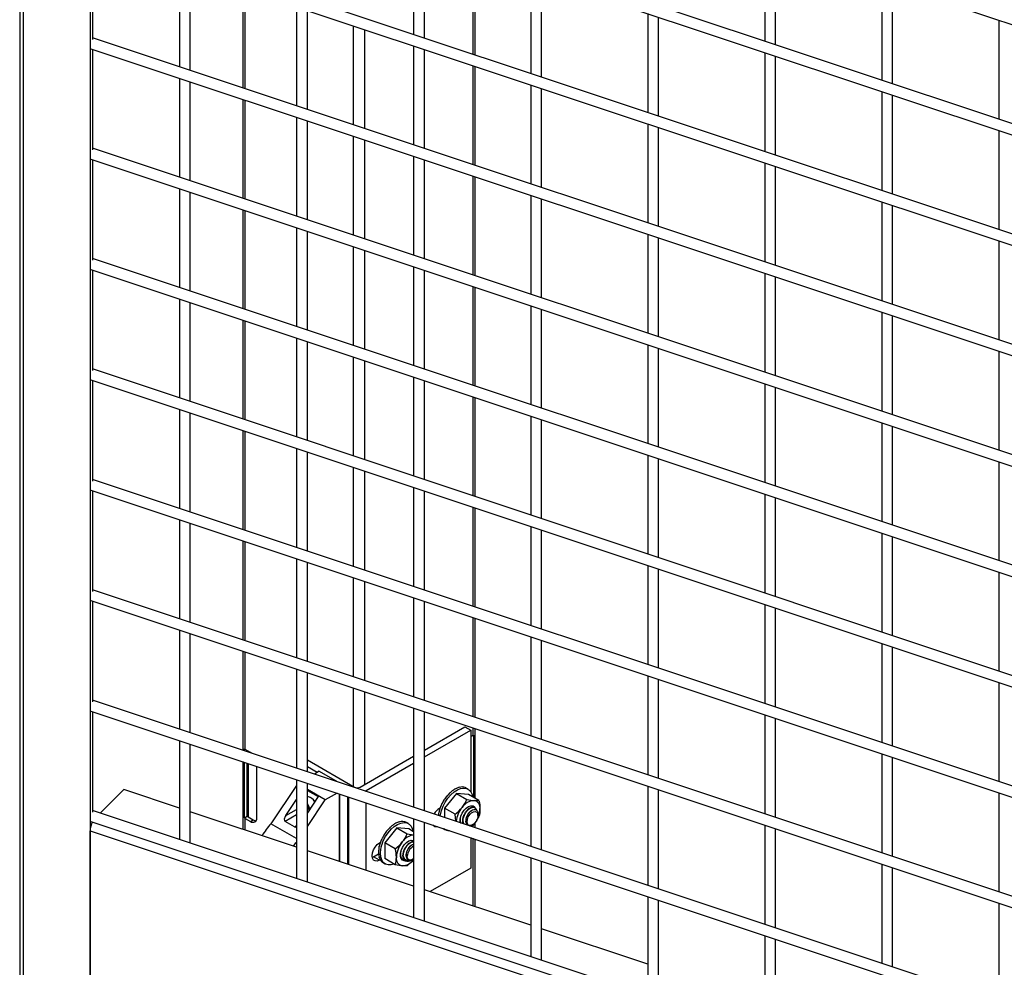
# Model space of a CAD drawing. Header units: inches. Extents: x 0.2 to 10.8, y 0.2 to 8.2.
# Tile 44 of 55: x 8.773 to 9.38, y 5.849 to 6.433. Entities that reach past the tile are written whole.
import ezdxf

# ---------------------------------------------------------------- set-up
doc = ezdxf.new("R2010")
doc.units = ezdxf.units.IN
doc.header["$MEASUREMENT"] = 0

msp = doc.modelspace()

# ---------------------------------------------------------------- linework, layer by layer
for p, q in [((8.77281, 7.23532), (8.77281, 5.77306)), ((8.77521, 5.77318), (8.77521, 7.23452)), ((8.81616, 7.22088), (8.81616, 5.76035)), ((8.81677, 6.61955), (9.87163, 6.26797)), ((9.87163, 6.20696), (8.81766, 6.55824)), ((8.81677, 6.55151), (9.87163, 6.19993)), ((9.87163, 6.13891), (8.81766, 6.4902)), ((8.81677, 6.48346), (9.87163, 6.13188)), ((8.81766, 6.48317), (8.81766, 6.42112)), ((9.01566, 6.48522), (9.01566, 6.4242)), ((9.02232, 6.42198), (9.02232, 6.483)), ((9.23216, 6.48111), (9.23216, 6.42009)), ((9.23883, 6.41787), (9.23883, 6.47888)), ((9.05213, 6.47306), (9.05213, 6.41205)), ((9.0536, 6.41156), (9.0536, 6.47258)), ((8.87132, 6.46528), (8.87132, 6.40427)), ((8.87799, 6.40204), (8.87799, 6.46306)), ((9.08783, 6.46117), (9.08783, 6.40015)), ((9.09449, 6.39793), (9.09449, 6.45895)), ((9.30433, 6.45705), (9.30433, 6.39603)), ((9.311, 6.39381), (9.311, 6.45483)), ((8.91042, 6.45225), (8.91042, 6.39123)), ((8.91189, 6.39074), (8.91189, 6.45176)), ((8.94349, 6.44123), (8.94349, 6.38021)), ((8.95015, 6.37799), (8.95015, 6.43901)), ((9.15999, 6.43711), (9.15999, 6.3761)), ((9.16666, 6.37387), (9.16666, 6.43489)), ((8.97847, 6.42957), (8.97847, 6.36855)), ((9.3765, 6.433), (9.3765, 6.37198)), ((8.98555, 6.36619), (8.98555, 6.42721)), ((9.87163, 6.07087), (8.81766, 6.42215)), ((9.01566, 6.41718), (9.01566, 6.35616)), ((8.81677, 6.41542), (9.87163, 6.06384)), ((8.81766, 6.41512), (8.81766, 6.35308)), ((9.02232, 6.35394), (9.02232, 6.41495)), ((9.23216, 6.41306), (9.23216, 6.35204)), ((9.23883, 6.34982), (9.23883, 6.41084)), ((9.05213, 6.40502), (9.05213, 6.344)), ((9.0536, 6.34351), (9.0536, 6.40453)), ((8.87132, 6.39724), (8.87132, 6.33622)), ((8.87799, 6.334), (8.87799, 6.39502)), ((9.08783, 6.39312), (9.08783, 6.3321)), ((9.09449, 6.32988), (9.09449, 6.3909)), ((9.30433, 6.38901), (9.30433, 6.32799)), ((9.311, 6.32577), (9.311, 6.38678)), ((8.91042, 6.38421), (8.91042, 6.32319)), ((8.91189, 6.3227), (8.91189, 6.38372)), ((8.94349, 6.37318), (8.94349, 6.31217)), ((8.95015, 6.30995), (8.95015, 6.37096)), ((9.15999, 6.36907), (9.15999, 6.30805)), ((9.16666, 6.30583), (9.16666, 6.36685)), ((9.3765, 6.36495), (9.3765, 6.30394)), ((8.97847, 6.36152), (8.97847, 6.30051)), ((8.98555, 6.29815), (8.98555, 6.35917)), ((9.87163, 6.00282), (8.81766, 6.35411)), ((8.81677, 6.34737), (9.87163, 5.99579)), ((8.81766, 6.34708), (8.81766, 6.28503)), ((9.01566, 6.34913), (9.01566, 6.28811)), ((9.02232, 6.28589), (9.02232, 6.34691)), ((9.23216, 6.34502), (9.23216, 6.284)), ((9.23883, 6.28178), (9.23883, 6.34279)), ((9.05213, 6.33697), (9.05213, 6.27596)), ((9.0536, 6.27547), (9.0536, 6.33649)), ((8.87132, 6.32919), (8.87132, 6.26818)), ((8.87799, 6.26595), (8.87799, 6.32697)), ((9.08783, 6.32508), (9.08783, 6.26406)), ((9.09449, 6.26184), (9.09449, 6.32286)), ((9.30433, 6.32096), (9.30433, 6.25994)), ((8.91042, 6.31616), (8.91042, 6.25514)), ((8.91189, 6.25465), (8.91189, 6.31567)), ((9.311, 6.25772), (9.311, 6.31874)), ((8.94349, 6.30514), (8.94349, 6.24412)), ((8.95015, 6.2419), (8.95015, 6.30292)), ((9.15999, 6.30102), (9.15999, 6.24001)), ((9.16666, 6.23778), (9.16666, 6.2988)), ((9.3765, 6.29691), (9.3765, 6.23589)), ((8.97847, 6.29348), (8.97847, 6.23246)), ((8.98555, 6.2301), (8.98555, 6.29112)), ((9.87163, 5.93478), (8.81766, 6.28606)), ((8.81677, 6.27933), (9.87163, 5.92775)), ((8.81766, 6.27903), (8.81766, 6.21699)), ((9.01566, 6.28109), (9.01566, 6.22007)), ((9.02232, 6.21785), (9.02232, 6.27886)), ((9.23216, 6.27697), (9.23216, 6.21595)), ((9.23883, 6.21373), (9.23883, 6.27475)), ((9.05213, 6.26893), (9.05213, 6.20791)), ((9.0536, 6.20742), (9.0536, 6.26844)), ((8.87132, 6.26115), (8.87132, 6.20013)), ((8.87799, 6.19791), (8.87799, 6.25893)), ((9.08783, 6.25703), (9.08783, 6.19601)), ((9.09449, 6.19379), (9.09449, 6.25481)), ((9.30433, 6.25292), (9.30433, 6.1919)), ((8.91042, 6.24811), (8.91042, 6.1871)), ((8.91189, 6.18661), (8.91189, 6.24763)), ((9.311, 6.18968), (9.311, 6.25069)), ((8.94349, 6.23709), (8.94349, 6.17608)), ((8.95015, 6.17385), (8.95015, 6.23487)), ((9.15999, 6.23298), (9.15999, 6.17196)), ((9.16666, 6.16974), (9.16666, 6.23076)), ((9.3765, 6.22886), (9.3765, 6.16785)), ((8.97847, 6.22543), (8.97847, 6.16442)), ((8.98555, 6.16206), (8.98555, 6.22308)), ((9.87163, 5.86673), (8.81766, 6.21802)), ((8.81677, 6.21128), (9.87163, 5.8597)), ((8.81766, 6.21099), (8.81766, 6.14894)), ((9.01566, 6.21304), (9.01566, 6.15202)), ((9.02232, 6.1498), (9.02232, 6.21082)), ((9.23216, 6.20893), (9.23216, 6.14791)), ((9.23883, 6.14569), (9.23883, 6.2067)), ((9.05213, 6.20088), (9.05213, 6.13987)), ((9.0536, 6.13938), (9.0536, 6.2004)), ((8.87132, 6.1931), (8.87132, 6.13209)), ((8.87799, 6.12986), (8.87799, 6.19088)), ((9.08783, 6.18899), (9.08783, 6.12797)), ((9.09449, 6.12575), (9.09449, 6.18677)), ((8.91042, 6.18007), (8.91042, 6.11905)), ((8.91189, 6.11856), (8.91189, 6.17958)), ((9.30433, 6.18487), (9.30433, 6.12385)), ((9.311, 6.12163), (9.311, 6.18265)), ((8.94349, 6.16905), (8.94349, 6.10803)), ((8.95015, 6.10581), (8.95015, 6.16683)), ((9.15999, 6.16493), (9.15999, 6.10392)), ((9.16666, 6.10169), (9.16666, 6.16271)), ((8.97847, 6.15739), (8.97847, 6.09637)), ((9.3765, 6.16082), (9.3765, 6.0998)), ((9.87163, 5.79869), (8.81766, 6.14997)), ((8.98555, 6.09401), (8.98555, 6.15503)), ((8.81677, 6.14324), (9.87163, 5.79166)), ((9.01566, 6.145), (9.01566, 6.08398)), ((8.81766, 6.14294), (8.81766, 6.0809)), ((9.02232, 6.08176), (9.02232, 6.14277)), ((9.23216, 6.14088), (9.23216, 6.07986)), ((9.23883, 6.07764), (9.23883, 6.13866)), ((9.05213, 6.13284), (9.05213, 6.07182)), ((9.0536, 6.07133), (9.0536, 6.13235)), ((8.87132, 6.12506), (8.87132, 6.06404)), ((8.87799, 6.06182), (8.87799, 6.12284)), ((9.08783, 6.12094), (9.08783, 6.05992)), ((9.09449, 6.0577), (9.09449, 6.11872)), ((9.30433, 6.11683), (9.30433, 6.05581)), ((9.311, 6.05359), (9.311, 6.1146)), ((8.91042, 6.11202), (8.91042, 6.05101)), ((8.91189, 6.05052), (8.91189, 6.11154)), ((8.94349, 6.101), (8.94349, 6.03999)), ((8.95015, 6.03776), (8.95015, 6.09878)), ((9.15999, 6.09689), (9.15999, 6.03587)), ((9.16666, 6.03365), (9.16666, 6.09467)), ((8.97847, 6.08934), (8.97847, 6.02833)), ((9.3765, 6.09277), (9.3765, 6.03176)), ((8.98555, 6.02597), (8.98555, 6.08699)), ((9.87163, 5.73064), (8.81766, 6.08193)), ((9.01566, 6.07695), (9.01566, 6.01593)), ((8.81677, 6.07519), (9.87163, 5.72361)), ((8.81766, 6.0749), (8.81766, 6.01285)), ((9.02232, 6.01371), (9.02232, 6.07473)), ((9.23216, 6.07284), (9.23216, 6.01182)), ((9.23883, 6.0096), (9.23883, 6.07061)), ((9.05213, 6.06479), (9.05213, 6.00378)), ((9.0536, 6.00329), (9.0536, 6.06431)), ((8.87132, 6.05701), (8.87132, 5.996)), ((8.87799, 5.99377), (8.87799, 6.05479)), ((9.08783, 6.0529), (9.08783, 5.99188)), ((9.09449, 5.98966), (9.09449, 6.05068)), ((9.30433, 6.04878), (9.30433, 5.98776)), ((9.311, 5.98554), (9.311, 6.04656)), ((8.91042, 6.04398), (8.91042, 5.98296)), ((8.91189, 5.98347), (8.91189, 6.04349)), ((8.94349, 6.03296), (8.94349, 5.97194)), ((8.95015, 5.96972), (8.95015, 6.03074)), ((9.15999, 6.02884), (9.15999, 5.96783)), ((9.16666, 5.9656), (9.16666, 6.02662)), ((9.3765, 6.02473), (9.3765, 5.96371)), ((8.97847, 6.0213), (8.97847, 5.96062)), ((8.98555, 5.96184), (8.98555, 6.01894)), ((9.87163, 5.6626), (8.81766, 6.01388)), ((8.81677, 6.00715), (9.87163, 5.65557)), ((8.81766, 6.00685), (8.81766, 5.94481)), ((9.01566, 6.00891), (9.01566, 5.94789)), ((9.02232, 5.94567), (9.02232, 6.00668)), ((9.23216, 6.00479), (9.23216, 5.94377)), ((9.02232, 5.98307), (9.04725, 5.99746)), ((9.04725, 5.99746), (9.05093, 5.99533)), ((9.23883, 5.94155), (9.23883, 6.00257)), ((9.02232, 5.97882), (9.05093, 5.99533)), ((9.05093, 5.99533), (9.05093, 5.9574)), ((9.05213, 5.99198), (9.05093, 5.99128)), ((9.05213, 5.99675), (9.05213, 5.99198)), ((9.05267, 5.99235), (9.05267, 5.95388)), ((9.0536, 5.95335), (9.0536, 5.99626)), ((8.87132, 5.98897), (8.87132, 5.92795)), ((8.87799, 5.92573), (8.87799, 5.98675)), ((8.91135, 5.98265), (8.91135, 5.98384)), ((8.91513, 5.9816), (8.91189, 5.98347)), ((8.91311, 5.98207), (8.91311, 5.98277)), ((8.9136, 5.98248), (8.9136, 5.9819)), ((8.91574, 5.98119), (8.91513, 5.9816)), ((8.9828, 5.96025), (9.01566, 5.97922)), ((9.08783, 5.98485), (9.08783, 5.92383)), ((9.09449, 5.92161), (9.09449, 5.98263)), ((9.30433, 5.98074), (9.30433, 5.91972)), ((8.91042, 5.97593), (8.91042, 5.93423)), ((8.91135, 5.94131), (8.91135, 5.97563)), ((8.91311, 5.94233), (8.91311, 5.97504)), ((8.9136, 5.97488), (8.9136, 5.94193)), ((8.95015, 5.97697), (8.97912, 5.96025)), ((8.98648, 5.95813), (9.01566, 5.97497)), ((9.311, 5.9175), (9.311, 5.97851)), ((8.91896, 5.94128), (8.91896, 5.97309)), ((8.95621, 5.96923), (8.95015, 5.97272)), ((8.95748, 5.96996), (8.95454, 5.96826)), ((8.95748, 5.96996), (8.96845, 5.96362)), ((8.94349, 5.96131), (8.92763, 5.9376)), ((8.94349, 5.96491), (8.94349, 5.9039)), ((8.95015, 5.90167), (8.95015, 5.96269)), ((8.8225, 5.94422), (8.83699, 5.95871)), ((8.87132, 5.94727), (8.83699, 5.95871)), ((8.96122, 5.9524), (8.95015, 5.95879)), ((8.95015, 5.95818), (8.95677, 5.95436)), ((8.96847, 5.95659), (8.96122, 5.9524)), ((8.97006, 5.91436), (8.97006, 5.95606)), ((8.97026, 5.91429), (8.97026, 5.95599)), ((8.98588, 5.95781), (8.98648, 5.95813)), ((8.98648, 5.95761), (8.98648, 5.95813)), ((9.04211, 5.95638), (9.03475, 5.94722)), ((9.03811, 5.95667), (9.038, 5.95673)), ((9.04006, 5.95824), (9.03994, 5.9583)), ((9.04205, 5.95938), (9.04193, 5.95945)), ((9.04211, 5.95638), (9.04856, 5.95266)), ((9.04948, 5.95572), (9.04211, 5.95638)), ((9.04399, 5.96006), (9.04388, 5.96013)), ((9.04583, 5.96024), (9.04571, 5.96031)), ((9.04748, 5.95992), (9.04736, 5.95999)), ((9.04928, 5.95896), (9.04816, 5.95961)), ((9.05593, 5.952), (9.04948, 5.95572)), ((9.15999, 5.9608), (9.15999, 5.89978)), ((9.16666, 5.89756), (9.16666, 5.95858)), ((9.3765, 5.95668), (9.3765, 5.89566)), ((8.93682, 5.94267), (8.94349, 5.95264)), ((8.95677, 5.95436), (8.95015, 5.94447)), ((8.95015, 5.93587), (8.96122, 5.9524)), ((8.95238, 5.95371), (8.95197, 5.95395)), ((8.97498, 5.95442), (8.97498, 5.91272)), ((8.97543, 5.95427), (8.97543, 5.91257)), ((8.98648, 5.90888), (8.98648, 5.95058)), ((9.03322, 5.95007), (9.03311, 5.95014)), ((9.03311, 5.95014), (9.03323, 5.95009)), ((9.03463, 5.9525), (9.03451, 5.95257)), ((9.03628, 5.95473), (9.03616, 5.9548)), ((9.87163, 5.59455), (8.81766, 5.94584)), ((8.94349, 5.92321), (8.87799, 5.94505)), ((8.94349, 5.94312), (8.93644, 5.93905)), ((8.93682, 5.94267), (8.94349, 5.94652)), ((9.03124, 5.94504), (9.03138, 5.94507)), ((9.03136, 5.94497), (9.03124, 5.94504)), ((9.03153, 5.94713), (9.03193, 5.94737)), ((9.03212, 5.94753), (9.032, 5.9476)), ((9.032, 5.9476), (9.03214, 5.94759)), ((9.0412, 5.94349), (9.03475, 5.94722)), ((9.03475, 5.94722), (9.03475, 5.94152)), ((9.04173, 5.9392), (9.0412, 5.94349)), ((9.0534, 5.94756), (9.05319, 5.94768)), ((9.05536, 5.94281), (9.05536, 5.94375)), ((8.81677, 5.9391), (9.87163, 5.58752)), ((8.91135, 5.94131), (8.91311, 5.94233)), ((8.91189, 5.94094), (8.91513, 5.93907)), ((8.91189, 5.93375), (8.91189, 5.94094)), ((8.9136, 5.94193), (8.91684, 5.94006)), ((8.91513, 5.93907), (8.91684, 5.94006)), ((8.94349, 5.92845), (8.92763, 5.9376)), ((8.94224, 5.9357), (8.93644, 5.93905)), ((9.00323, 5.93698), (9.00311, 5.93704)), ((9.00522, 5.93812), (9.0051, 5.93819)), ((9.00717, 5.9388), (9.00705, 5.93887)), ((9.009, 5.93898), (9.00888, 5.93905)), ((9.01065, 5.93866), (9.01053, 5.93873)), ((9.01245, 5.9377), (9.01133, 5.93835)), ((9.01566, 5.94086), (9.01566, 5.87984)), ((9.02232, 5.87762), (9.02232, 5.93864)), ((9.04907, 5.93676), (9.04911, 5.93674)), ((9.05089, 5.93633), (9.05173, 5.93681)), ((9.05291, 5.93722), (9.05157, 5.93592)), ((9.05182, 5.93687), (9.05198, 5.93696)), ((9.05385, 5.93876), (9.05291, 5.93722)), ((9.0536, 5.93524), (9.0536, 5.93835)), ((9.05593, 5.94218), (9.05451, 5.93985)), ((9.23216, 5.93674), (9.23216, 5.87573)), ((8.81616, 5.93337), (9.87163, 5.58159)), ((8.81616, 5.76035), (8.81616, 5.93337)), ((8.94349, 5.93642), (8.94224, 5.9357)), ((8.9978, 5.93124), (8.99768, 5.93131)), ((9.00529, 5.93512), (8.99792, 5.92596)), ((8.99945, 5.93347), (8.99933, 5.93354)), ((9.00129, 5.9354), (9.00117, 5.93547)), ((9.00529, 5.93512), (9.01174, 5.9314)), ((9.01265, 5.93446), (9.00529, 5.93512)), ((9.01174, 5.9314), (9.01566, 5.93076)), ((9.01566, 5.93273), (9.01265, 5.93446)), ((9.03383, 5.9348), (9.03495, 5.93415)), ((9.05213, 5.93647), (9.05213, 5.93573)), ((9.23883, 5.87351), (9.23883, 5.93452)), ((8.9947, 5.92587), (8.99511, 5.92611)), ((8.99529, 5.92627), (8.99518, 5.92634)), ((8.99518, 5.92634), (8.99531, 5.92633)), ((8.9964, 5.92881), (8.99628, 5.92888)), ((8.99628, 5.92888), (8.99641, 5.92883)), ((9.00437, 5.92223), (8.99792, 5.92596)), ((8.99792, 5.92596), (8.99792, 5.91614)), ((9.05093, 5.9291), (9.05093, 5.91028)), ((9.05213, 5.9287), (9.05213, 5.887)), ((9.0536, 5.88652), (9.0536, 5.92822)), ((9.01566, 5.89916), (8.95015, 5.92099)), ((8.99102, 5.91735), (8.99412, 5.91914)), ((8.99403, 5.92131), (8.99415, 5.92136)), ((8.99415, 5.92124), (8.99403, 5.92131)), ((8.99403, 5.91901), (8.99413, 5.91908)), ((8.99415, 5.91895), (8.99403, 5.91901)), ((8.99442, 5.92378), (8.99455, 5.92381)), ((8.99453, 5.92371), (8.99442, 5.92378)), ((8.99017, 5.91695), (8.99102, 5.91735)), ((8.9947, 5.91522), (8.99102, 5.91735)), ((8.99442, 5.91699), (8.99449, 5.91705)), ((8.99453, 5.91692), (8.99442, 5.91699)), ((8.99514, 5.91548), (8.9947, 5.91522)), ((8.99518, 5.91531), (8.99522, 5.91536)), ((8.99529, 5.91524), (8.99518, 5.91531)), ((8.99628, 5.91404), (8.99629, 5.91406)), ((8.9964, 5.91397), (8.99628, 5.91404)), ((8.99701, 5.91354), (8.99812, 5.91289)), ((9.00437, 5.91241), (8.99792, 5.91614)), ((9.00904, 5.91562), (9.00924, 5.9155)), ((9.01552, 5.91541), (9.01174, 5.91175)), ((9.01224, 5.9155), (9.01244, 5.91538)), ((9.01406, 5.91507), (9.0149, 5.91555)), ((9.01499, 5.91561), (9.01516, 5.9157)), ((9.08783, 5.91681), (9.08783, 5.85579)), ((9.09449, 5.85357), (9.09449, 5.91459)), ((9.30433, 5.91269), (9.30433, 5.85167)), ((9.05093, 5.91028), (9.02581, 5.89578)), ((9.311, 5.84945), (9.311, 5.91047)), ((9.08783, 5.87511), (9.02232, 5.89694)), ((9.15999, 5.89275), (9.15999, 5.83174)), ((9.16666, 5.82951), (9.16666, 5.89053)), ((9.3765, 5.88864), (9.3765, 5.82762)), ((9.15999, 5.85105), (9.09449, 5.87288)), ((9.23216, 5.8687), (9.23216, 5.80768)), ((9.23883, 5.80546), (9.23883, 5.86648))]:
    msp.add_line(p, q)
at = {"flags": 128}
for points in [[(9.03209, 5.94241), (9.03219, 5.94319), (9.03281, 5.9458), (9.0338, 5.94844), (9.03514, 5.95101), (9.03676, 5.95339), (9.0386, 5.9555), (9.04058, 5.95723), (9.04263, 5.95853), (9.04465, 5.95935), (9.04657, 5.95963), (9.04831, 5.95939), (9.0498, 5.95861), (9.05097, 5.95735), (9.05178, 5.95564), (9.05211, 5.9542)], [(9.04449, 5.93828), (9.04438, 5.93882), (9.04438, 5.9405), (9.04481, 5.94236), (9.04563, 5.94423), (9.04677, 5.94594), (9.04813, 5.94734), (9.04959, 5.94831), (9.05101, 5.94875), (9.05228, 5.94864), (9.05327, 5.94798), (9.0539, 5.94682), (9.05403, 5.94633)], [(9.04861, 5.93891), (9.04881, 5.94036), (9.0494, 5.94187), (9.0503, 5.94326), (9.0514, 5.94436), (9.05257, 5.94504), (9.05367, 5.94521), (9.05457, 5.94486), (9.05516, 5.94403), (9.05536, 5.94281), (9.05516, 5.94136), (9.05457, 5.93985), (9.05367, 5.93846), (9.05257, 5.93736), (9.0514, 5.93668), (9.0503, 5.93651), (9.0494, 5.93686), (9.04881, 5.9377), (9.04861, 5.93891)], [(8.99516, 5.91945), (8.99537, 5.92193), (8.99598, 5.92454), (8.99697, 5.92718), (8.99831, 5.92975), (8.99993, 5.93213), (9.00177, 5.93423), (9.00375, 5.93597), (9.0058, 5.93727), (9.00782, 5.93809), (9.00975, 5.93837), (9.01149, 5.93813), (9.01297, 5.93735), (9.01414, 5.93609), (9.01495, 5.93438), (9.01528, 5.93294)], [(9.05291, 5.93722), (9.05204, 5.93622), (9.0517, 5.93588)], [(8.94156, 5.92386), (8.94304, 5.92578), (8.94349, 5.92632)], [(8.9947, 5.91522), (8.99328, 5.91466), (8.99199, 5.91468), (8.99097, 5.91527), (8.99032, 5.91637), (8.99009, 5.91789), (8.99032, 5.91966), (8.99097, 5.92153), (8.99199, 5.92329), (8.99328, 5.92479), (8.9947, 5.92587)], [(9.01044, 5.91488), (9.00994, 5.91488), (9.0088, 5.91527), (9.00798, 5.91619), (9.00755, 5.91756), (9.00755, 5.91924), (9.00798, 5.9211), (9.0088, 5.92297), (9.00994, 5.92468), (9.0113, 5.92608), (9.01276, 5.92705), (9.01418, 5.92749), (9.01545, 5.92738), (9.01566, 5.9273)], [(9.00367, 5.91282), (9.00177, 5.9123), (8.99993, 5.91228), (8.99831, 5.91279), (8.99697, 5.91382), (8.99598, 5.91531), (8.99537, 5.91722), (8.99516, 5.91945)], [(9.00792, 5.91672), (9.00813, 5.91638), (9.00818, 5.91631)], [(9.01566, 5.91603), (9.01457, 5.91542), (9.01347, 5.91525), (9.01257, 5.9156), (9.01198, 5.91644), (9.01178, 5.91765)]]:
    msp.add_lwpolyline(points, dxfattribs=at)
for centre, radius, start, end in [((9.05008, 5.99556), 0.00413, 299.80108, 308.86945), ((8.91394, 5.98706), 0.00413, 231.13055, 240.19892), ((8.98096, 5.96381), 0.004, 242.60967, 297.39033), ((8.94919, 5.94844), 0.00614, 26.91901, 80.93338), ((8.94261, 5.94386), 0.0097, 18.5761, 38.9929), ((8.94858, 5.94755), 0.00724, 31.54407, 58.32159), ((9.05347, 5.94246), 0.00951, 93.42954, 146.56509), ((9.05207, 5.94744), 0.00458, 350.74812, 79.45322), ((8.9431, 5.9441), 0.00836, 13.63005, 32.44199), ((9.03665, 5.93902), 0.00959, 122.24176, 150.90226), ((9.0582, 5.93726), 0.01641, 140.49202, 173.40118), ((9.04062, 5.94744), 0.01599, 320.22793, 357.36071), ((8.82834, 5.93301), 0.01218, 151.21853, 178.32645), ((8.91394, 5.94453), 0.00413, 231.13055, 240.19892), ((8.91451, 5.94356), 0.00187, 221.37841, 240.84018), ((8.91662, 5.94091), 0.00237, 230.79671, 9.21404), ((8.91864, 5.94291), 0.00337, 237.66754, 268.48909), ((8.96392, 5.9049), 0.04885, 137.97144, 148.65521), ((9.02954, 5.93835), 0.0025, 214.84668, 288.28715), ((9.05112, 5.93886), 0.00496, 179.44152, 193.84693), ((9.05013, 5.93958), 0.0032, 270.61709, 301.86336), ((9.01687, 5.92094), 0.00984, 97.09636, 146.05362), ((9.03751, 5.9386), 0.00512, 230.05559, 273.07824), ((9.021, 5.91621), 0.01599, 140.22793, 177.36071), ((9.0188, 5.91746), 0.00702, 116.58916, 178.47509), ((9.00955, 5.91621), 0.00458, 170.74812, 259.45322), ((9.00998, 5.9177), 0.00227, 233.5534, 263.98268), ((9.00822, 5.92091), 0.00922, 273.07246, 323.32658), ((9.01256, 5.91732), 0.00326, 174.24843, 235.13479), ((9.0134, 5.9181), 0.00296, 260.48149, 302.49517)]:
    msp.add_arc(centre, radius, start, end)
for centre, major_axis, ratio, start_param, end_param in [((9.04099, 5.9472), (0.00635, 0.01286), 0.557209, 1.043627, 1.239976), ((9.04099, 5.9472), (0.00644, 0.01281), 0.549175, 0.851786, 1.048135), ((9.04099, 5.9472), (0.00656, 0.01275), 0.542206, 0.660813, 0.857163), ((9.04099, 5.9472), (0.00669, 0.01267), 0.536536, 0.470503, 0.666853), ((9.04099, 5.9472), (0.00684, 0.01259), 0.532349, 0.280666, 0.477016), ((9.04099, 5.9472), (0.007, 0.0125), 0.529781, 0.091133, 0.287482), ((9.04099, 5.9472), (0.00716, 0.0124), 0.528917, 0.000003, 0.098096), ((9.04099, 5.9472), (0.00626, 0.01291), 0.584821, 1.62659, 1.82294), ((9.04099, 5.9472), (0.00626, 0.01291), 0.575354, 1.430809, 1.627159), ((9.04099, 5.9472), (0.00629, 0.0129), 0.566038, 1.236559, 1.432909), ((9.04099, 5.9472), (0.00637, 0.01285), 0.602764, 2.023399, 2.197511), ((9.04099, 5.9472), (0.0063, 0.01289), 0.594081, 1.824082, 2.020432), ((8.93829, 5.94182), (0.00192, 0.00273), 0.508274, 1.616169, 3.186966), ((9.00417, 5.92594), (0.00644, 0.01281), 0.549175, 0.851786, 1.048135), ((9.00417, 5.92594), (0.00656, 0.01275), 0.542206, 0.660813, 0.857163), ((9.00417, 5.92594), (0.00669, 0.01267), 0.536536, 0.470503, 0.666853), ((9.00417, 5.92594), (0.00684, 0.01259), 0.532349, 0.280666, 0.477016), ((9.00417, 5.92594), (0.007, 0.0125), 0.529781, 0.091133, 0.287482), ((9.00417, 5.92594), (0.00716, 0.0124), 0.528917, 0.000003, 0.098096), ((8.9441, 5.93847), (0.00192, 0.00273), 0.508274, 3.186966, 3.82642), ((9.00417, 5.92594), (0.00626, 0.01291), 0.575354, 1.430809, 1.627159), ((9.00417, 5.92594), (0.00629, 0.0129), 0.566038, 1.236559, 1.432909), ((9.00417, 5.92594), (0.00635, 0.01286), 0.557209, 1.043627, 1.239976), ((9.00417, 5.92594), (0.0063, 0.01289), 0.594081, 1.824082, 2.020432), ((9.00417, 5.92594), (0.00626, 0.01291), 0.584821, 1.62659, 1.82294), ((9.00417, 5.92594), (0.00648, 0.01279), 0.610504, 2.224558, 2.420907), ((9.00417, 5.92594), (0.00662, 0.01271), 0.616954, 2.427451, 2.623801), ((9.00417, 5.92594), (0.00637, 0.01285), 0.602764, 2.023399, 2.219748), ((9.00417, 5.92594), (0.00678, 0.01262), 0.621807, 2.631827, 2.828177), ((9.00417, 5.92594), (0.00697, 0.01251), 0.624823, 2.837291, 3.033641), ((9.00417, 5.92594), (0.00716, 0.0124), 0.625847, 3.043333, 3.141589)]:
    msp.add_ellipse(centre, major_axis=major_axis, ratio=ratio, start_param=start_param, end_param=end_param)
for points in [[(9.04554, 5.9477), (9.0468, 5.94926), (9.04776, 5.95093), (9.04856, 5.95266)], [(9.04856, 5.95266), (9.05017, 5.95232), (9.05165, 5.95206), (9.05291, 5.95195)], [(9.05291, 5.95195), (9.05416, 5.95184), (9.05513, 5.95187), (9.05593, 5.952)], [(9.05593, 5.952), (9.05633, 5.95016), (9.05659, 5.94838), (9.05659, 5.94671)], [(9.0412, 5.94349), (9.0428, 5.94476), (9.04428, 5.94613), (9.04554, 5.9477)], [(9.05659, 5.94671), (9.05659, 5.94503), (9.05633, 5.94355), (9.05593, 5.94218)], [(9.00871, 5.92643), (9.00997, 5.928), (9.01093, 5.92967), (9.01174, 5.9314)], [(9.00437, 5.92223), (9.00597, 5.9235), (9.00745, 5.92487), (9.00871, 5.92643)], [(9.00503, 5.91694), (9.00503, 5.91862), (9.00477, 5.9204), (9.00437, 5.92223)], [(9.00437, 5.91241), (9.00477, 5.91378), (9.00503, 5.91527), (9.00503, 5.91694)], [(9.00871, 5.9117), (9.00745, 5.91181), (9.00597, 5.91207), (9.00437, 5.91241)], [(9.01174, 5.91175), (9.01093, 5.91163), (9.00997, 5.91159), (9.00871, 5.9117)]]:
    msp.add_open_spline(points, degree=3)
for points, knots in [([(9.04621, 5.93783), (9.04614, 5.938), (9.04587, 5.93865), (9.04593, 5.94022), (9.0464, 5.94227), (9.04736, 5.9443), (9.04864, 5.94606), (9.05012, 5.94733), (9.05157, 5.94795), (9.05263, 5.94804), (9.05304, 5.9477), (9.05315, 5.94761)], [0, 0, 0, 0, 0.044957, 0.174835, 0.304773, 0.434635, 0.564499, 0.698139, 0.824392, 0.954244, 1, 1, 1, 1]), ([(9.04615, 5.93891), (9.04617, 5.93954), (9.04621, 5.94081), (9.04691, 5.94289), (9.04798, 5.94484), (9.04919, 5.94627), (9.05049, 5.94728), (9.05179, 5.94786), (9.05306, 5.94783), (9.05401, 5.94723), (9.05426, 5.94642), (9.05438, 5.94606)], [0, 0, 0, 0, 0.115462, 0.234282, 0.353046, 0.471852, 0.552506, 0.66797, 0.786726, 0.90556, 1, 1, 1, 1]), ([(9.05136, 5.94573), (9.05131, 5.94572), (9.05077, 5.94558), (9.04971, 5.9445), (9.04862, 5.94284), (9.04787, 5.94087), (9.04775, 5.93886), (9.04811, 5.9375), (9.0486, 5.93719), (9.04866, 5.93715)], [0, 0, 0, 0, 0.024229, 0.228964, 0.395302, 0.55501, 0.764184, 0.97016, 1, 1, 1, 1]), ([(9.04925, 5.93669), (9.0491, 5.93675), (9.04863, 5.93695), (9.04816, 5.93779), (9.04788, 5.93909), (9.04805, 5.94069), (9.04862, 5.94236), (9.04952, 5.94395), (9.05051, 5.94509), (9.0516, 5.94594), (9.05272, 5.94646), (9.0539, 5.94649), (9.05479, 5.94591), (9.05531, 5.94496), (9.05531, 5.9441), (9.05531, 5.94375)], [0, 0, 0, 0, 0.035972, 0.114046, 0.194915, 0.276875, 0.358798, 0.44287, 0.528657, 0.578154, 0.667769, 0.757385, 0.847, 0.936528, 1, 1, 1, 1]), ([(9.04489, 5.93802), (9.04473, 5.93826), (9.04444, 5.93869), (9.04442, 5.93934), (9.04441, 5.93963)], [0, 0, 0, 0, 0.554678, 1, 1, 1, 1]), ([(9.04499, 5.93811), (9.04488, 5.93829), (9.04453, 5.93891), (9.04442, 5.94044), (9.04471, 5.9418), (9.04485, 5.94247)], [0, 0, 0, 0, 0.175141, 0.588512, 1, 1, 1, 1]), ([(9.0445, 5.93879), (9.04451, 5.9387), (9.04454, 5.93839), (9.04466, 5.93815), (9.04475, 5.93798)], [0, 0, 0, 0, 0.2945125, 1, 1, 1, 1]), ([(9.04677, 5.93752), (9.04673, 5.93757), (9.04641, 5.93791), (9.04627, 5.93845), (9.04615, 5.93891)], [0, 0, 0, 0, 0.145155, 1, 1, 1, 1]), ([(9.05173, 5.93681), (9.05173, 5.93681), (9.05131, 5.93654), (9.05087, 5.93642), (9.05044, 5.9363)], [0, 0, 0, 0, 0.000545, 1, 1, 1, 1]), ([(9.05089, 5.93633), (9.05089, 5.93633), (9.0508, 5.93627), (9.05072, 5.93625), (9.05063, 5.93623)], [0, 0, 0, 0, 0.0029603, 1, 1, 1, 1]), ([(9.0107, 5.91465), (9.01035, 5.91493), (9.00963, 5.91549), (9.00911, 5.91703), (9.00907, 5.91894), (9.00958, 5.92102), (9.01053, 5.92304), (9.01182, 5.9248), (9.01328, 5.92605), (9.01462, 5.92669), (9.01529, 5.92662), (9.01556, 5.92659)], [0, 0, 0, 0, 0.112484, 0.228183, 0.343897, 0.459665, 0.575364, 0.691066, 0.810131, 0.922616, 1, 1, 1, 1]), ([(9.00932, 5.91765), (9.00934, 5.91828), (9.00938, 5.91955), (9.01008, 5.92163), (9.01115, 5.92357), (9.01237, 5.92501), (9.01366, 5.92601), (9.01478, 5.92656), (9.01542, 5.9265), (9.01566, 5.92647)], [0, 0, 0, 0, 0.156671, 0.317898, 0.479051, 0.640259, 0.749699, 0.906373, 1, 1, 1, 1]), ([(9.01292, 5.91518), (9.01259, 5.9153), (9.01193, 5.91554), (9.01132, 5.91651), (9.01106, 5.91783), (9.01122, 5.91943), (9.01179, 5.9211), (9.01269, 5.92269), (9.01368, 5.92382), (9.01467, 5.92462), (9.01524, 5.92484), (9.01556, 5.92496)], [0, 0, 0, 0, 0.11343, 0.226774, 0.344177, 0.463162, 0.582094, 0.704146, 0.828688, 0.900547, 1, 1, 1, 1]), ([(9.01007, 5.91526), (9.00994, 5.91527), (9.00931, 5.91529), (9.00849, 5.91601), (9.00779, 5.91734), (9.00758, 5.91917), (9.00787, 5.92053), (9.00802, 5.92121)], [0, 0, 0, 0, 0.063278, 0.297824, 0.532257, 0.766662, 1, 1, 1, 1]), ([(9.01453, 5.92447), (9.01448, 5.92445), (9.01394, 5.92432), (9.01288, 5.92324), (9.01179, 5.92158), (9.01104, 5.91961), (9.01092, 5.91759), (9.01129, 5.91624), (9.01177, 5.91593), (9.01183, 5.91589)], [0, 0, 0, 0, 0.024229, 0.228964, 0.395302, 0.55501, 0.764184, 0.97016, 1, 1, 1, 1]), ([(9.00908, 5.91569), (9.00882, 5.91584), (9.00817, 5.91621), (9.00766, 5.91719), (9.0076, 5.91809), (9.00758, 5.91837)], [0, 0, 0, 0, 0.306604, 0.779628, 1, 1, 1, 1]), ([(9.00767, 5.91753), (9.00768, 5.91744), (9.00771, 5.91713), (9.00784, 5.91689), (9.00792, 5.91672)], [0, 0, 0, 0, 0.294513, 1, 1, 1, 1]), ([(9.0098, 5.91552), (9.00958, 5.91551), (9.00933, 5.91548), (9.00916, 5.91561), (9.00913, 5.91563)], [0, 0, 0, 0, 0.877839, 1, 1, 1, 1]), ([(9.0149, 5.91555), (9.0149, 5.91555), (9.0144, 5.91522), (9.01334, 5.91486), (9.01185, 5.91478), (9.01063, 5.91532), (9.00977, 5.9163), (9.00947, 5.91722), (9.00932, 5.91765)], [0, 0, 0, 0, 0.000093, 0.204505, 0.408906, 0.613299, 0.817144, 1, 1, 1, 1]), ([(9.01406, 5.91507), (9.01406, 5.91507), (9.01354, 5.91473), (9.01248, 5.91438), (9.01136, 5.91438), (9.01083, 5.9146), (9.0107, 5.91465)], [0, 0, 0, 0, 0.000208, 0.4293, 0.865429, 1, 1, 1, 1]), ([(9.01248, 5.91544), (9.01257, 5.91536), (9.0127, 5.91524), (9.01287, 5.9152), (9.01292, 5.91518)], [0, 0, 0, 0, 0.744659, 1, 1, 1, 1])]:
    msp.add_open_spline(points, degree=3, knots=knots)

doc.saveas('drawing.dxf')
